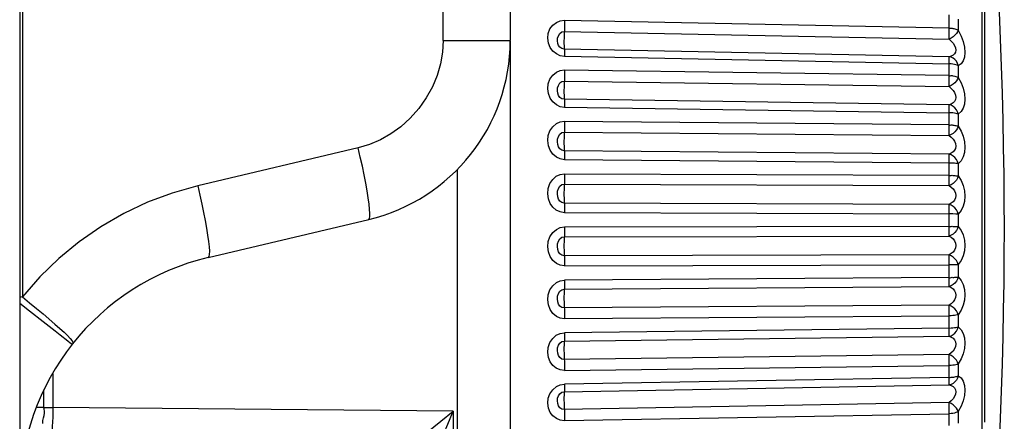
# Model space of a CAD drawing. Extents: x -4139 to -1089, y -1564 to 1941.
# Tile 127 of 160: x -1948 to -1932, y 1133 to 1139. Entities that reach past the tile are written whole.
import ezdxf

# ---------------------------------------------------------------- set-up
doc = ezdxf.new("R2010")
doc.units = 0
doc.header["$LTSCALE"] = 23.1
for name, color, linetype in [('01_DISPLAYCASE_3_1_AM_0', 7, 'CONTINUOUS'), ('03_IOCASE_4_1_AM_0', 7, 'CONTINUOUS'), ('SE5M-TOP-COVER-P1-A__4_1_1', 7, 'CONTINUOUS'), ('XUAN_NIU_3_1_AM_0', 7, 'CONTINUOUS')]:
    doc.layers.add(name, color=color, linetype=linetype)

msp = doc.modelspace()

# ---------------------------------------------------------------- linework, layer by layer
at = {"layer": '01_DISPLAYCASE_3_1_AM_0', "color": 7}
msp.add_line((-1939.916, 1138.943), (-1939.916, 1111.811), dxfattribs=at)
at = {"layer": '01_DISPLAYCASE_3_1_AM_0', "color": 2}
for p, q in [((-1940.777, 1113.913), (-1940.777, 1136.85)), ((-1947.375, 1133.519), (-1947.375, 1132.961)), ((-1947.522, 1132.961), (-1947.522, 1133.25)), ((-1947.522, 1132.961), (-1947.641, 1132.962)), ((-1947.522, 1132.961), (-1947.374, 1132.961)), ((-1940.846, 1132.904), (-1947.375, 1132.961)), ((-1941.05, 1132.738), (-1940.846, 1132.904)), ((-1940.906, 1132.758), (-1940.846, 1132.904)), ((-1940.846, 1132.904), (-1940.846, 1119.06)), ((-1941.391, 1132.463), (-1941.05, 1132.738)), ((-1941.021, 1132.483), (-1940.906, 1132.758))]:
    msp.add_line(p, q, dxfattribs=at)
at = {"layer": '01_DISPLAYCASE_3_1_AM_0', "color": 7}
msp.add_lwpolyline([(-1947.538, 1132.7), (-1947.539, 1132.751), (-1947.529, 1132.795), (-1947.518, 1132.834), (-1947.512, 1132.869), (-1947.51, 1132.902), (-1947.514, 1132.933), (-1947.522, 1132.961)], dxfattribs=at)
at = {"layer": '01_DISPLAYCASE_3_1_AM_0', "color": 2}
msp.add_lwpolyline([(-1947.374, 1132.961), (-1947.378, 1132.804), (-1947.384, 1132.652), (-1947.394, 1132.506), (-1947.406, 1132.373), (-1947.421, 1132.253), (-1947.439, 1132.151), (-1947.458, 1132.069), (-1947.479, 1132.009), (-1947.5, 1131.973), (-1947.522, 1131.961)], dxfattribs=at)
at = {"layer": '03_IOCASE_4_1_AM_0', "color": 2}
for p, q in [((-1947.872, 1151.88), (-1947.872, 1134.768)), ((-1941.011, 1138.953), (-1941.011, 1151.703)), ((-1941.011, 1138.953), (-1939.916, 1138.953)), ((-1942.395, 1137.201), (-1945.013, 1136.58))]:
    msp.add_line(p, q, dxfattribs=at)
at = {"layer": '03_IOCASE_4_1_AM_0', "color": 7}
for p, q in [((-1939.916, 1151.703), (-1939.916, 1138.953)), ((-1944.84, 1135.412), (-1942.223, 1136.034)), ((-1947.916, 1134.663), (-1947.757, 1134.541)), ((-1947.757, 1134.541), (-1947.532, 1134.365))]:
    msp.add_line(p, q, dxfattribs=at)
for points in [[(-1941.011, 1138.953), (-1941.022, 1138.762), (-1941.054, 1138.572), (-1941.109, 1138.383), (-1941.186, 1138.196), (-1941.285, 1138.016), (-1941.407, 1137.842)], [(-1941.407, 1137.842), (-1941.547, 1137.684), (-1941.699, 1137.546), (-1941.862, 1137.429), (-1942.034, 1137.332), (-1942.211, 1137.256), (-1942.395, 1137.201)], [(-1947.872, 1134.768), (-1947.895, 1134.762), (-1947.916, 1134.756)], [(-1947.872, 1134.768), (-1947.755, 1134.673), (-1947.642, 1134.58), (-1947.534, 1134.489)], [(-1947.534, 1134.489), (-1947.343, 1134.325), (-1947.262, 1134.254), (-1947.192, 1134.191), (-1947.134, 1134.136), (-1947.09, 1134.089), (-1947.062, 1134.051), (-1947.048, 1134.023), (-1947.051, 1134.004)], [(-1947.532, 1134.365), (-1947.338, 1134.212), (-1947.256, 1134.147), (-1947.131, 1134.048)], [(-1947.131, 1134.048), (-1947.09, 1134.018), (-1947.063, 1134.004), (-1947.051, 1134.004)]]:
    msp.add_lwpolyline(points, dxfattribs=at)
at = {"layer": '03_IOCASE_4_1_AM_0', "color": 2}
for points in [[(-1942.223, 1136.034), (-1942.212, 1136.047), (-1942.207, 1136.079), (-1942.206, 1136.129), (-1942.21, 1136.198), (-1942.219, 1136.283), (-1942.233, 1136.384), (-1942.251, 1136.498), (-1942.273, 1136.624), (-1942.299, 1136.76), (-1942.328, 1136.903), (-1942.361, 1137.051), (-1942.395, 1137.201)], [(-1945.013, 1136.58), (-1945.429, 1136.463), (-1945.831, 1136.313), (-1946.22, 1136.129), (-1946.593, 1135.914), (-1946.948, 1135.668), (-1947.28, 1135.394), (-1947.588, 1135.094), (-1947.872, 1134.768)], [(-1945.013, 1136.58), (-1944.978, 1136.428), (-1944.946, 1136.282), (-1944.918, 1136.144), (-1944.892, 1136.013), (-1944.87, 1135.889), (-1944.852, 1135.775), (-1944.838, 1135.672), (-1944.828, 1135.584), (-1944.823, 1135.513), (-1944.824, 1135.46), (-1944.829, 1135.426), (-1944.84, 1135.412)]]:
    msp.add_lwpolyline(points, dxfattribs=at)
at = {"layer": '03_IOCASE_4_1_AM_0', "color": 7}
for centre, radius, start, end in [((-1942.916, 1138.953), 3, 283.36, 360), ((-1943.916, 1131.52), 4, 103.3614, 180)]:
    msp.add_arc(centre, radius, start, end, dxfattribs=at)
at = {"layer": 'SE5M-TOP-COVER-P1-A__4_1_1', "color": 7}
msp.add_line((-1947.916, 1242.517), (-1947.916, 412.517), dxfattribs=at)
at = {"layer": 'XUAN_NIU_3_1_AM_0', "color": 2}
for p, q in [((-1932.221, 1128.672), (-1932.221, 1143.091)), ((-1932.757, 1139.152), (-1932.757, 1139.371)), ((-1932.757, 1139.158), (-1939.031, 1139.281)), ((-1932.61, 1139.304), (-1932.61, 1139.121)), ((-1939.035, 1139.099), (-1932.761, 1138.976)), ((-1932.761, 1138.69), (-1939.035, 1138.813)), ((-1939.031, 1138.697), (-1932.757, 1138.574)), ((-1932.757, 1138.38), (-1939.031, 1138.471)), ((-1932.61, 1138.543), (-1932.61, 1138.352)), ((-1939.035, 1138.292), (-1932.761, 1138.202)), ((-1932.761, 1137.905), (-1939.035, 1137.996)), ((-1939.031, 1137.865), (-1932.757, 1137.775)), ((-1932.757, 1137.569), (-1932.757, 1137.805)), ((-1932.757, 1137.575), (-1939.031, 1137.632)), ((-1932.61, 1137.753), (-1932.61, 1137.556)), ((-1932.176, 1136.308), (-1932.176, 1137.64)), ((-1939.035, 1137.459), (-1932.761, 1137.402)), ((-1932.761, 1137.098), (-1939.035, 1137.155)), ((-1939.031, 1137.012), (-1932.757, 1136.955)), ((-1932.757, 1136.745), (-1932.757, 1136.986)), ((-1932.61, 1136.942), (-1932.61, 1136.742)), ((-1932.757, 1136.751), (-1939.031, 1136.774)), ((-1939.035, 1136.608), (-1932.761, 1136.585)), ((-1932.761, 1136.277), (-1939.035, 1136.3)), ((-1932.757, 1135.912), (-1932.757, 1136.155)), ((-1932.176, 1135.844), (-1932.176, 1136.308)), ((-1939.031, 1136.146), (-1932.757, 1136.123)), ((-1932.699, 1136.122), (-1932.757, 1136.123)), ((-1932.61, 1136.12), (-1932.61, 1135.918)), ((-1932.757, 1135.918), (-1939.031, 1135.907)), ((-1932.176, 1134.922), (-1932.176, 1135.844)), ((-1939.035, 1135.749), (-1932.761, 1135.761)), ((-1932.761, 1135.453), (-1939.035, 1135.441)), ((-1939.031, 1135.277), (-1932.757, 1135.289)), ((-1932.757, 1135.079), (-1932.757, 1135.321)), ((-1932.61, 1135.295), (-1932.61, 1135.094)), ((-1932.757, 1135.085), (-1939.031, 1135.039)), ((-1939.035, 1134.892), (-1932.761, 1134.938)), ((-1932.176, 1132.725), (-1932.176, 1134.922)), ((-1932.761, 1134.632), (-1939.035, 1134.587)), ((-1939.031, 1134.415), (-1932.757, 1134.461)), ((-1932.757, 1134.254), (-1932.757, 1134.494)), ((-1932.61, 1134.477), (-1932.61, 1134.279)), ((-1932.757, 1134.26), (-1939.031, 1134.181)), ((-1939.035, 1134.045), (-1932.761, 1134.125)), ((-1932.761, 1133.826), (-1939.035, 1133.746)), ((-1939.031, 1133.569), (-1932.757, 1133.649)), ((-1932.61, 1133.674), (-1932.61, 1133.481)), ((-1932.757, 1133.453), (-1939.031, 1133.341)), ((-1939.035, 1133.219), (-1932.761, 1133.332)), ((-1932.761, 1133.042), (-1939.035, 1132.929)), ((-1939.031, 1132.749), (-1932.757, 1132.861)), ((-1932.757, 1132.667), (-1932.757, 1132.892)), ((-1932.61, 1132.895), (-1932.61, 1132.709))]:
    msp.add_line(p, q, dxfattribs=at)
for points in [[(-1932.176, 1137.64), (-1932.176, 1138.066), (-1932.176, 1138.486), (-1932.176, 1138.901), (-1932.176, 1139.306), (-1932.176, 1139.694), (-1932.176, 1140.07), (-1932.176, 1140.442), (-1932.176, 1140.798), (-1932.176, 1141.128), (-1932.176, 1141.723)], [(-1939.031, 1138.693), (-1939.101, 1138.705), (-1939.164, 1138.734), (-1939.222, 1138.781), (-1939.267, 1138.841), (-1939.295, 1138.913), (-1939.305, 1138.99), (-1939.297, 1139.069), (-1939.271, 1139.142), (-1939.224, 1139.203), (-1939.164, 1139.25), (-1939.101, 1139.276), (-1939.031, 1139.284)], [(-1939.031, 1139.281), (-1939.031, 1139.252), (-1939.031, 1139.221), (-1939.032, 1139.189), (-1939.033, 1139.157), (-1939.034, 1139.127)], [(-1939.035, 1138.813), (-1939.076, 1138.822), (-1939.107, 1138.843), (-1939.13, 1138.872), (-1939.142, 1138.906), (-1939.146, 1138.947), (-1939.144, 1138.99), (-1939.132, 1139.031), (-1939.109, 1139.07), (-1939.077, 1139.095), (-1939.035, 1139.099)], [(-1939.034, 1139.127), (-1939.037, 1139.073), (-1939.038, 1139.045), (-1939.039, 1139.015), (-1939.039, 1138.985), (-1939.04, 1138.954), (-1939.04, 1138.924)], [(-1932.761, 1138.976), (-1932.76, 1139.002), (-1932.759, 1139.031), (-1932.758, 1139.061), (-1932.757, 1139.092), (-1932.757, 1139.125), (-1932.757, 1139.158)], [(-1932.61, 1139.121), (-1932.622, 1139.093), (-1932.64, 1139.066), (-1932.665, 1139.039), (-1932.694, 1139.015), (-1932.726, 1138.994), (-1932.761, 1138.976)], [(-1932.757, 1139.152), (-1932.742, 1139.154), (-1932.728, 1139.157), (-1932.712, 1139.157), (-1932.697, 1139.152), (-1932.681, 1139.149), (-1932.665, 1139.145), (-1932.65, 1139.141), (-1932.635, 1139.135), (-1932.622, 1139.128), (-1932.61, 1139.121)], [(-1932.61, 1139.121), (-1932.562, 1139.027), (-1932.528, 1138.936), (-1932.509, 1138.845), (-1932.503, 1138.759), (-1932.51, 1138.683), (-1932.53, 1138.62), (-1932.564, 1138.574), (-1932.61, 1138.543)], [(-1939.04, 1138.924), (-1939.04, 1138.897), (-1939.039, 1138.872), (-1939.039, 1138.851), (-1939.038, 1138.834), (-1939.037, 1138.821)], [(-1932.761, 1138.976), (-1932.724, 1138.945), (-1932.694, 1138.911), (-1932.67, 1138.873), (-1932.654, 1138.834), (-1932.65, 1138.796), (-1932.656, 1138.762), (-1932.672, 1138.734), (-1932.696, 1138.713), (-1932.725, 1138.698), (-1932.761, 1138.69)], [(-1939.037, 1138.821), (-1939.034, 1138.806), (-1939.033, 1138.793), (-1939.032, 1138.774), (-1939.031, 1138.752), (-1939.031, 1138.726), (-1939.031, 1138.697)], [(-1932.757, 1138.59), (-1932.757, 1138.615), (-1932.757, 1138.637), (-1932.758, 1138.657), (-1932.759, 1138.672), (-1932.76, 1138.683), (-1932.761, 1138.69)], [(-1932.61, 1138.543), (-1932.622, 1138.58), (-1932.64, 1138.614), (-1932.665, 1138.643), (-1932.694, 1138.667), (-1932.727, 1138.682), (-1932.761, 1138.69)], [(-1932.761, 1138.201), (-1932.76, 1138.226), (-1932.759, 1138.253), (-1932.758, 1138.282), (-1932.757, 1138.313), (-1932.757, 1138.346), (-1932.757, 1138.59)], [(-1932.61, 1138.543), (-1932.627, 1138.551), (-1932.648, 1138.559), (-1932.672, 1138.564), (-1932.699, 1138.569), (-1932.727, 1138.572), (-1932.757, 1138.573)], [(-1939.031, 1137.862), (-1939.101, 1137.873), (-1939.164, 1137.903), (-1939.222, 1137.951), (-1939.267, 1138.013), (-1939.295, 1138.087), (-1939.305, 1138.167), (-1939.297, 1138.249), (-1939.271, 1138.325), (-1939.224, 1138.389), (-1939.164, 1138.437), (-1939.101, 1138.465), (-1939.031, 1138.474)], [(-1939.031, 1138.471), (-1939.031, 1138.441), (-1939.031, 1138.409), (-1939.032, 1138.378), (-1939.033, 1138.347), (-1939.034, 1138.318)], [(-1939.035, 1137.996), (-1939.076, 1138.004), (-1939.107, 1138.026), (-1939.13, 1138.057), (-1939.142, 1138.092), (-1939.146, 1138.135), (-1939.144, 1138.18), (-1939.132, 1138.222), (-1939.109, 1138.261), (-1939.077, 1138.287), (-1939.035, 1138.292)], [(-1939.034, 1138.318), (-1939.037, 1138.268), (-1939.038, 1138.241), (-1939.039, 1138.212), (-1939.039, 1138.182), (-1939.04, 1138.151), (-1939.04, 1138.12)], [(-1932.61, 1138.352), (-1932.622, 1138.322), (-1932.64, 1138.293), (-1932.665, 1138.265), (-1932.694, 1138.239), (-1932.726, 1138.219), (-1932.761, 1138.202)], [(-1932.757, 1138.374), (-1932.742, 1138.376), (-1932.728, 1138.38), (-1932.712, 1138.38), (-1932.697, 1138.376), (-1932.665, 1138.371)], [(-1932.665, 1138.371), (-1932.65, 1138.367), (-1932.635, 1138.363), (-1932.622, 1138.358), (-1932.61, 1138.352)], [(-1932.61, 1138.352), (-1932.562, 1138.264), (-1932.528, 1138.176), (-1932.509, 1138.085), (-1932.503, 1137.997), (-1932.51, 1137.917), (-1932.531, 1137.847), (-1932.564, 1137.793), (-1932.61, 1137.753)], [(-1939.04, 1138.12), (-1939.04, 1138.092), (-1939.039, 1138.066), (-1939.039, 1138.042), (-1939.038, 1138.022), (-1939.037, 1138.007)], [(-1932.761, 1138.202), (-1932.724, 1138.173), (-1932.694, 1138.14), (-1932.67, 1138.103), (-1932.654, 1138.064), (-1932.65, 1138.025), (-1932.656, 1137.989), (-1932.672, 1137.959), (-1932.696, 1137.935), (-1932.725, 1137.917), (-1932.761, 1137.905)], [(-1939.037, 1138.007), (-1939.034, 1137.985), (-1939.033, 1137.969), (-1939.032, 1137.948), (-1939.031, 1137.923), (-1939.031, 1137.895), (-1939.031, 1137.865)], [(-1932.757, 1137.805), (-1932.757, 1137.833), (-1932.758, 1137.858), (-1932.759, 1137.878), (-1932.76, 1137.894), (-1932.761, 1137.905)], [(-1932.61, 1137.753), (-1932.622, 1137.79), (-1932.64, 1137.824), (-1932.665, 1137.854), (-1932.694, 1137.878), (-1932.727, 1137.896), (-1932.761, 1137.905)], [(-1932.61, 1137.753), (-1932.627, 1137.759), (-1932.648, 1137.764), (-1932.672, 1137.768), (-1932.699, 1137.771), (-1932.727, 1137.773), (-1932.757, 1137.774)], [(-1939.031, 1137.008), (-1939.101, 1137.02), (-1939.164, 1137.049), (-1939.222, 1137.098), (-1939.267, 1137.162), (-1939.295, 1137.237), (-1939.305, 1137.319), (-1939.297, 1137.403), (-1939.271, 1137.481), (-1939.224, 1137.547), (-1939.164, 1137.597), (-1939.101, 1137.626), (-1939.031, 1137.636)], [(-1939.031, 1137.632), (-1939.031, 1137.601), (-1939.031, 1137.57), (-1939.032, 1137.539), (-1939.033, 1137.509), (-1939.034, 1137.482)], [(-1939.035, 1137.155), (-1939.076, 1137.163), (-1939.107, 1137.186), (-1939.13, 1137.218), (-1939.142, 1137.255), (-1939.146, 1137.299), (-1939.144, 1137.344), (-1939.132, 1137.387), (-1939.109, 1137.427), (-1939.077, 1137.453), (-1939.035, 1137.459)], [(-1939.034, 1137.482), (-1939.037, 1137.437), (-1939.038, 1137.412), (-1939.039, 1137.384), (-1939.039, 1137.354), (-1939.04, 1137.323), (-1939.04, 1137.292)], [(-1932.761, 1137.402), (-1932.76, 1137.424), (-1932.759, 1137.449), (-1932.758, 1137.477), (-1932.757, 1137.507), (-1932.757, 1137.541), (-1932.757, 1137.575)], [(-1932.61, 1137.556), (-1932.622, 1137.524), (-1932.64, 1137.493), (-1932.665, 1137.464), (-1932.694, 1137.438), (-1932.726, 1137.418), (-1932.761, 1137.402)], [(-1932.757, 1137.569), (-1932.742, 1137.571), (-1932.728, 1137.575), (-1932.712, 1137.576), (-1932.697, 1137.572), (-1932.681, 1137.57), (-1932.665, 1137.569), (-1932.65, 1137.566), (-1932.635, 1137.563), (-1932.622, 1137.56), (-1932.61, 1137.556)], [(-1932.61, 1137.556), (-1932.562, 1137.475), (-1932.528, 1137.391), (-1932.509, 1137.301), (-1932.503, 1137.212), (-1932.51, 1137.128), (-1932.531, 1137.054), (-1932.564, 1136.992), (-1932.61, 1136.942)], [(-1939.04, 1137.292), (-1939.04, 1137.263), (-1939.039, 1137.235), (-1939.039, 1137.209), (-1939.038, 1137.187), (-1939.037, 1137.169)], [(-1932.761, 1137.402), (-1932.724, 1137.376), (-1932.694, 1137.345), (-1932.67, 1137.309), (-1932.654, 1137.27), (-1932.65, 1137.231), (-1932.656, 1137.193), (-1932.672, 1137.161), (-1932.696, 1137.134), (-1932.725, 1137.113), (-1932.761, 1137.098)], [(-1939.037, 1137.169), (-1939.034, 1137.141), (-1939.033, 1137.122), (-1939.032, 1137.099), (-1939.031, 1137.072), (-1939.031, 1137.043), (-1939.031, 1137.012)], [(-1932.757, 1136.986), (-1932.757, 1137.016), (-1932.758, 1137.042), (-1932.759, 1137.065), (-1932.76, 1137.084), (-1932.761, 1137.098)], [(-1932.61, 1136.942), (-1932.622, 1136.979), (-1932.64, 1137.013), (-1932.665, 1137.043), (-1932.694, 1137.068), (-1932.727, 1137.087), (-1932.761, 1137.098)], [(-1932.61, 1136.942), (-1932.627, 1136.946), (-1932.648, 1136.948), (-1932.672, 1136.951), (-1932.699, 1136.953), (-1932.727, 1136.954), (-1932.757, 1136.954)], [(-1939.031, 1136.142), (-1939.103, 1136.155), (-1939.167, 1136.185), (-1939.223, 1136.233), (-1939.267, 1136.295), (-1939.295, 1136.369), (-1939.305, 1136.45), (-1939.297, 1136.537), (-1939.271, 1136.619), (-1939.224, 1136.687), (-1939.165, 1136.738), (-1939.101, 1136.768), (-1939.031, 1136.778)], [(-1939.031, 1136.774), (-1939.031, 1136.743), (-1939.031, 1136.712), (-1939.032, 1136.682), (-1939.033, 1136.654), (-1939.034, 1136.629)], [(-1932.761, 1136.585), (-1932.76, 1136.605), (-1932.759, 1136.628), (-1932.758, 1136.655), (-1932.757, 1136.684), (-1932.757, 1136.717), (-1932.757, 1136.751)], [(-1932.61, 1136.742), (-1932.622, 1136.708), (-1932.64, 1136.676), (-1932.665, 1136.646), (-1932.694, 1136.62), (-1932.726, 1136.6), (-1932.761, 1136.585)], [(-1932.757, 1136.745), (-1932.742, 1136.748), (-1932.728, 1136.752), (-1932.712, 1136.753), (-1932.697, 1136.75), (-1932.681, 1136.749), (-1932.665, 1136.748), (-1932.65, 1136.747), (-1932.635, 1136.746), (-1932.622, 1136.744), (-1932.61, 1136.742)], [(-1932.61, 1136.742), (-1932.562, 1136.668), (-1932.528, 1136.589), (-1932.509, 1136.501), (-1932.503, 1136.412), (-1932.51, 1136.326), (-1932.531, 1136.247), (-1932.564, 1136.179), (-1932.61, 1136.12)], [(-1939.035, 1136.3), (-1939.076, 1136.308), (-1939.108, 1136.331), (-1939.13, 1136.365), (-1939.142, 1136.403), (-1939.146, 1136.448), (-1939.143, 1136.494), (-1939.132, 1136.537), (-1939.109, 1136.576), (-1939.077, 1136.601), (-1939.035, 1136.608)], [(-1939.034, 1136.629), (-1939.037, 1136.588), (-1939.038, 1136.565), (-1939.039, 1136.539), (-1939.039, 1136.51), (-1939.04, 1136.48), (-1939.04, 1136.448)], [(-1932.761, 1136.585), (-1932.724, 1136.562), (-1932.694, 1136.533), (-1932.67, 1136.499), (-1932.654, 1136.462), (-1932.65, 1136.422), (-1932.656, 1136.383), (-1932.672, 1136.349), (-1932.696, 1136.32), (-1932.725, 1136.296), (-1932.761, 1136.277)], [(-1939.04, 1136.448), (-1939.04, 1136.418), (-1939.039, 1136.389), (-1939.039, 1136.362), (-1939.038, 1136.338), (-1939.037, 1136.317)], [(-1939.037, 1136.317), (-1939.034, 1136.283), (-1939.033, 1136.262), (-1939.032, 1136.237), (-1939.031, 1136.208), (-1939.031, 1136.178), (-1939.031, 1136.146)], [(-1932.757, 1136.155), (-1932.757, 1136.186), (-1932.758, 1136.214), (-1932.759, 1136.239), (-1932.76, 1136.261), (-1932.761, 1136.278)], [(-1932.61, 1136.12), (-1932.622, 1136.156), (-1932.64, 1136.189), (-1932.665, 1136.22), (-1932.694, 1136.245), (-1932.727, 1136.265), (-1932.761, 1136.278)], [(-1932.61, 1136.12), (-1932.627, 1136.121), (-1932.648, 1136.121), (-1932.699, 1136.122)], [(-1939.031, 1135.274), (-1939.101, 1135.285), (-1939.164, 1135.314), (-1939.222, 1135.362), (-1939.267, 1135.426), (-1939.295, 1135.502), (-1939.305, 1135.585), (-1939.297, 1135.67), (-1939.271, 1135.75), (-1939.224, 1135.817), (-1939.164, 1135.87), (-1939.101, 1135.9), (-1939.031, 1135.911)], [(-1939.031, 1135.907), (-1939.031, 1135.876), (-1939.031, 1135.846), (-1939.032, 1135.817), (-1939.033, 1135.79), (-1939.034, 1135.768)], [(-1932.61, 1135.918), (-1932.622, 1135.882), (-1932.64, 1135.85), (-1932.665, 1135.819), (-1932.694, 1135.794), (-1932.726, 1135.774), (-1932.761, 1135.761)], [(-1932.761, 1135.761), (-1932.76, 1135.778), (-1932.759, 1135.799), (-1932.758, 1135.824), (-1932.757, 1135.852), (-1932.757, 1135.884), (-1932.757, 1135.918)], [(-1932.757, 1135.912), (-1932.742, 1135.915), (-1932.728, 1135.92), (-1932.712, 1135.921), (-1932.697, 1135.918), (-1932.681, 1135.918), (-1932.665, 1135.919), (-1932.635, 1135.918)], [(-1932.635, 1135.918), (-1932.622, 1135.918), (-1932.61, 1135.918)], [(-1932.61, 1135.918), (-1932.562, 1135.853), (-1932.528, 1135.779), (-1932.509, 1135.695), (-1932.503, 1135.607), (-1932.51, 1135.52), (-1932.531, 1135.436), (-1932.564, 1135.362), (-1932.61, 1135.295)], [(-1939.035, 1135.441), (-1939.076, 1135.449), (-1939.107, 1135.472), (-1939.13, 1135.505), (-1939.142, 1135.543), (-1939.146, 1135.589), (-1939.144, 1135.634), (-1939.132, 1135.677), (-1939.109, 1135.717), (-1939.077, 1135.742), (-1939.035, 1135.749)], [(-1939.034, 1135.768), (-1939.037, 1135.732), (-1939.038, 1135.711), (-1939.039, 1135.687), (-1939.039, 1135.659), (-1939.04, 1135.629), (-1939.04, 1135.598)], [(-1932.761, 1135.761), (-1932.724, 1135.741), (-1932.694, 1135.715), (-1932.67, 1135.683), (-1932.654, 1135.646), (-1932.65, 1135.607), (-1932.656, 1135.568), (-1932.672, 1135.532), (-1932.696, 1135.501), (-1932.725, 1135.474), (-1932.761, 1135.453)], [(-1939.04, 1135.598), (-1939.04, 1135.568), (-1939.039, 1135.538), (-1939.039, 1135.51), (-1939.038, 1135.484), (-1939.037, 1135.46)], [(-1939.037, 1135.46), (-1939.034, 1135.421), (-1939.033, 1135.398), (-1939.032, 1135.37), (-1939.031, 1135.341), (-1939.031, 1135.309), (-1939.031, 1135.277)], [(-1932.757, 1135.321), (-1932.757, 1135.353), (-1932.758, 1135.382), (-1932.759, 1135.409), (-1932.76, 1135.433), (-1932.761, 1135.453)], [(-1932.61, 1135.295), (-1932.622, 1135.33), (-1932.64, 1135.362), (-1932.665, 1135.392), (-1932.694, 1135.418), (-1932.727, 1135.439), (-1932.761, 1135.453)], [(-1932.61, 1135.295), (-1932.627, 1135.294), (-1932.648, 1135.292), (-1932.672, 1135.29), (-1932.699, 1135.289), (-1932.727, 1135.289), (-1932.757, 1135.289)], [(-1939.031, 1134.412), (-1939.101, 1134.422), (-1939.164, 1134.45), (-1939.222, 1134.498), (-1939.267, 1134.561), (-1939.295, 1134.636), (-1939.305, 1134.718), (-1939.297, 1134.802), (-1939.271, 1134.882), (-1939.224, 1134.949), (-1939.164, 1135.001), (-1939.101, 1135.032), (-1939.031, 1135.043)], [(-1939.031, 1135.039), (-1939.031, 1135.009), (-1939.031, 1134.979), (-1939.032, 1134.952), (-1939.033, 1134.928), (-1939.034, 1134.907)], [(-1932.61, 1135.094), (-1932.622, 1135.057), (-1932.64, 1135.024), (-1932.665, 1134.993), (-1932.694, 1134.968), (-1932.726, 1134.95), (-1932.761, 1134.938)], [(-1932.761, 1134.938), (-1932.76, 1134.952), (-1932.759, 1134.971), (-1932.758, 1134.994), (-1932.757, 1135.02), (-1932.757, 1135.051), (-1932.757, 1135.085)], [(-1932.757, 1135.079), (-1932.742, 1135.081), (-1932.728, 1135.087), (-1932.712, 1135.088), (-1932.697, 1135.086), (-1932.681, 1135.087), (-1932.665, 1135.088), (-1932.65, 1135.089), (-1932.635, 1135.091), (-1932.622, 1135.092), (-1932.61, 1135.094)], [(-1932.61, 1135.094), (-1932.562, 1135.038), (-1932.528, 1134.971), (-1932.509, 1134.891), (-1932.503, 1134.804), (-1932.51, 1134.717), (-1932.531, 1134.631), (-1932.564, 1134.552), (-1932.61, 1134.477)], [(-1939.035, 1134.587), (-1939.076, 1134.594), (-1939.107, 1134.617), (-1939.13, 1134.651), (-1939.142, 1134.689), (-1939.146, 1134.734), (-1939.144, 1134.779), (-1939.132, 1134.821), (-1939.109, 1134.86), (-1939.077, 1134.884), (-1939.035, 1134.892)], [(-1939.034, 1134.907), (-1939.037, 1134.878), (-1939.038, 1134.859), (-1939.039, 1134.836), (-1939.039, 1134.811), (-1939.04, 1134.782), (-1939.04, 1134.751)], [(-1932.761, 1134.938), (-1932.724, 1134.921), (-1932.694, 1134.898), (-1932.67, 1134.868), (-1932.654, 1134.834), (-1932.65, 1134.795), (-1932.656, 1134.756), (-1932.672, 1134.719), (-1932.696, 1134.686), (-1932.725, 1134.657), (-1932.761, 1134.632)], [(-1939.04, 1134.751), (-1939.04, 1134.721), (-1939.039, 1134.691), (-1939.039, 1134.661), (-1939.038, 1134.634), (-1939.037, 1134.608)], [(-1939.037, 1134.608), (-1939.034, 1134.564), (-1939.033, 1134.539), (-1939.032, 1134.51), (-1939.031, 1134.479), (-1939.031, 1134.447), (-1939.031, 1134.415)], [(-1932.757, 1134.494), (-1932.757, 1134.526), (-1932.758, 1134.556), (-1932.759, 1134.585), (-1932.76, 1134.61), (-1932.761, 1134.633)], [(-1932.61, 1134.477), (-1932.622, 1134.509), (-1932.64, 1134.541), (-1932.665, 1134.571), (-1932.694, 1134.596), (-1932.727, 1134.617), (-1932.761, 1134.632)], [(-1932.61, 1134.477), (-1932.627, 1134.473), (-1932.648, 1134.469), (-1932.672, 1134.465), (-1932.699, 1134.463), (-1932.727, 1134.461), (-1932.757, 1134.461)], [(-1932.761, 1134.125), (-1932.727, 1134.135), (-1932.695, 1134.152), (-1932.666, 1134.176), (-1932.641, 1134.206), (-1932.622, 1134.241), (-1932.61, 1134.279)], [(-1932.761, 1134.125), (-1932.76, 1134.137), (-1932.759, 1134.153), (-1932.758, 1134.173), (-1932.757, 1134.198), (-1932.757, 1134.227), (-1932.757, 1134.26)], [(-1932.757, 1134.26), (-1932.727, 1134.261), (-1932.699, 1134.263), (-1932.672, 1134.266), (-1932.648, 1134.269), (-1932.627, 1134.274), (-1932.61, 1134.279)], [(-1932.61, 1134.279), (-1932.562, 1134.232), (-1932.528, 1134.173), (-1932.509, 1134.098), (-1932.503, 1134.014), (-1932.51, 1133.927), (-1932.53, 1133.839), (-1932.564, 1133.755), (-1932.61, 1133.674)], [(-1939.031, 1133.566), (-1939.103, 1133.577), (-1939.167, 1133.605), (-1939.223, 1133.65), (-1939.267, 1133.709), (-1939.295, 1133.78), (-1939.305, 1133.859), (-1939.297, 1133.944), (-1939.271, 1134.024), (-1939.224, 1134.091), (-1939.165, 1134.143), (-1939.101, 1134.173), (-1939.031, 1134.184)], [(-1939.031, 1134.181), (-1939.031, 1134.151), (-1939.031, 1134.123), (-1939.032, 1134.097), (-1939.033, 1134.075), (-1939.034, 1134.058)], [(-1932.761, 1134.125), (-1932.724, 1134.112), (-1932.694, 1134.092), (-1932.67, 1134.065), (-1932.654, 1134.032), (-1932.65, 1133.995), (-1932.656, 1133.956), (-1932.672, 1133.919), (-1932.696, 1133.884), (-1932.725, 1133.853), (-1932.761, 1133.826)], [(-1939.035, 1133.746), (-1939.076, 1133.753), (-1939.108, 1133.776), (-1939.13, 1133.81), (-1939.142, 1133.848), (-1939.146, 1133.893), (-1939.143, 1133.937), (-1939.132, 1133.978), (-1939.109, 1134.014), (-1939.077, 1134.038), (-1939.035, 1134.045)], [(-1939.034, 1134.058), (-1939.037, 1134.034), (-1939.038, 1134.018), (-1939.039, 1133.998), (-1939.039, 1133.974), (-1939.04, 1133.947), (-1939.04, 1133.917)], [(-1939.04, 1133.917), (-1939.04, 1133.887), (-1939.039, 1133.857), (-1939.039, 1133.826), (-1939.038, 1133.797), (-1939.037, 1133.77), (-1939.035, 1133.746)], [(-1939.035, 1133.746), (-1939.034, 1133.722), (-1939.033, 1133.694), (-1939.032, 1133.664), (-1939.031, 1133.633), (-1939.031, 1133.601), (-1939.031, 1133.569)], [(-1932.757, 1133.666), (-1932.757, 1133.695), (-1932.757, 1133.724), (-1932.758, 1133.752), (-1932.759, 1133.779), (-1932.76, 1133.804), (-1932.761, 1133.826)], [(-1932.61, 1133.674), (-1932.622, 1133.704), (-1932.64, 1133.735), (-1932.665, 1133.763), (-1932.694, 1133.788), (-1932.727, 1133.81), (-1932.761, 1133.826)], [(-1932.761, 1133.332), (-1932.76, 1133.34), (-1932.759, 1133.354), (-1932.758, 1133.371), (-1932.757, 1133.394), (-1932.757, 1133.421), (-1932.757, 1133.666)], [(-1932.61, 1133.674), (-1932.627, 1133.667), (-1932.648, 1133.661), (-1932.672, 1133.656), (-1932.699, 1133.652), (-1932.727, 1133.65), (-1932.757, 1133.649)], [(-1932.61, 1133.481), (-1932.622, 1133.443), (-1932.64, 1133.41), (-1932.665, 1133.38), (-1932.694, 1133.356), (-1932.726, 1133.34), (-1932.761, 1133.332)], [(-1932.757, 1133.447), (-1932.742, 1133.45), (-1932.728, 1133.456), (-1932.712, 1133.458), (-1932.697, 1133.457), (-1932.681, 1133.459), (-1932.665, 1133.463), (-1932.65, 1133.466), (-1932.635, 1133.47), (-1932.622, 1133.475), (-1932.61, 1133.481)], [(-1932.61, 1133.481), (-1932.562, 1133.444), (-1932.528, 1133.393), (-1932.509, 1133.323), (-1932.503, 1133.243), (-1932.51, 1133.158), (-1932.531, 1133.069), (-1932.564, 1132.982), (-1932.61, 1132.895)], [(-1939.031, 1132.745), (-1939.101, 1132.754), (-1939.164, 1132.78), (-1939.222, 1132.825), (-1939.267, 1132.883), (-1939.295, 1132.954), (-1939.305, 1133.031), (-1939.297, 1133.112), (-1939.271, 1133.188), (-1939.224, 1133.252), (-1939.164, 1133.303), (-1939.101, 1133.333), (-1939.031, 1133.344)], [(-1939.031, 1133.341), (-1939.031, 1133.312), (-1939.031, 1133.286), (-1939.032, 1133.262), (-1939.033, 1133.243), (-1939.034, 1133.228)], [(-1932.761, 1133.332), (-1932.724, 1133.322), (-1932.694, 1133.306), (-1932.67, 1133.282), (-1932.654, 1133.252), (-1932.65, 1133.216), (-1932.656, 1133.178), (-1932.672, 1133.14), (-1932.696, 1133.104), (-1932.725, 1133.071), (-1932.761, 1133.042)], [(-1939.035, 1132.929), (-1939.076, 1132.935), (-1939.107, 1132.958), (-1939.13, 1132.991), (-1939.142, 1133.028), (-1939.146, 1133.072), (-1939.144, 1133.114), (-1939.132, 1133.153), (-1939.109, 1133.188), (-1939.077, 1133.211), (-1939.035, 1133.219)], [(-1939.034, 1133.228), (-1939.037, 1133.211), (-1939.038, 1133.198), (-1939.039, 1133.18), (-1939.039, 1133.158), (-1939.04, 1133.133), (-1939.04, 1133.104)], [(-1939.04, 1133.104), (-1939.04, 1133.075), (-1939.039, 1133.045), (-1939.039, 1133.014), (-1939.038, 1132.984), (-1939.037, 1132.955)], [(-1939.037, 1132.955), (-1939.034, 1132.903), (-1939.033, 1132.874), (-1939.032, 1132.843), (-1939.031, 1132.811), (-1939.031, 1132.779), (-1939.031, 1132.749)], [(-1932.757, 1132.892), (-1932.757, 1132.924), (-1932.758, 1132.956), (-1932.759, 1132.987), (-1932.76, 1133.016), (-1932.761, 1133.042)], [(-1932.61, 1132.895), (-1932.622, 1132.923), (-1932.64, 1132.951), (-1932.665, 1132.979), (-1932.694, 1133.004), (-1932.727, 1133.025), (-1932.761, 1133.042)], [(-1932.61, 1132.895), (-1932.627, 1132.886), (-1932.648, 1132.878), (-1932.672, 1132.871), (-1932.699, 1132.866), (-1932.727, 1132.862), (-1932.757, 1132.861)]]:
    msp.add_lwpolyline(points, dxfattribs=at)
at = {"layer": 'XUAN_NIU_3_1_AM_0', "color": 7}
msp.add_arc((-2010.841, 1135.882), 78.982, 354.86736, 5.13264, dxfattribs=at)

doc.saveas('drawing.dxf')
